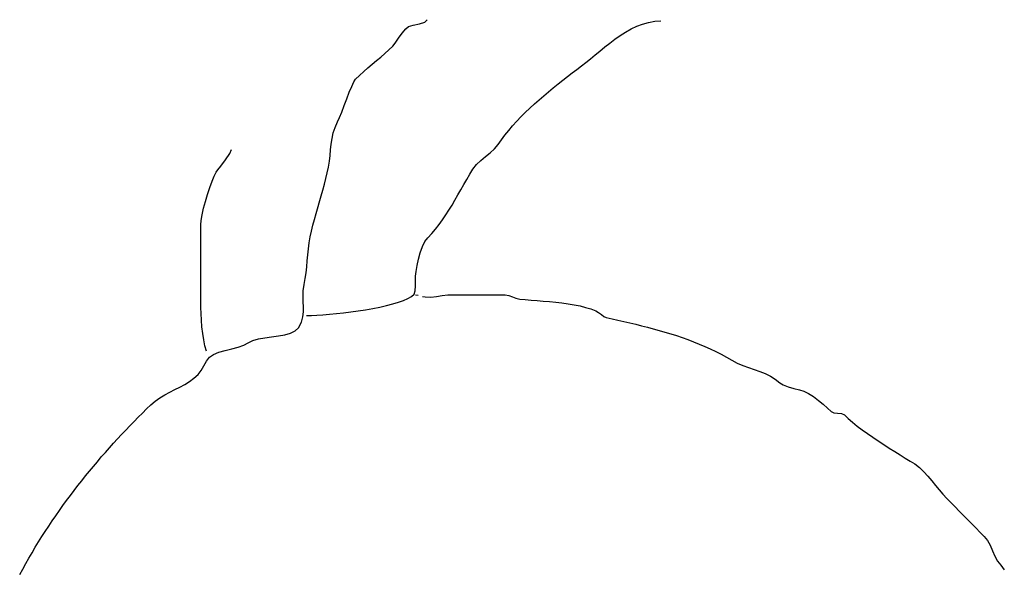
# Model space of a CAD drawing. Extents: x 0.04 to 3.37, y 0.04 to 5.73.
# Tile 5 of 5: x 0.21 to 2.6, y 4.39 to 5.73. Entities that reach past the tile are written whole.
import ezdxf

# ---------------------------------------------------------------- set-up
doc = ezdxf.new("R2010")
doc.units = 0

msp = doc.modelspace()

# ---------------------------------------------------------------- linework, layer by layer
at = {"color": 7, "linetype": 'CONTINUOUS'}
for p, q in [((1.16125, 5.71435), (1.17625, 5.7178)), ((1.17625, 5.7178), (1.1894, 5.72215)), ((1.1894, 5.72215), (1.195, 5.728)), ((1.7044, 5.71205), (1.71855, 5.71745)), ((1.71855, 5.71745), (1.733, 5.72155)), ((1.733, 5.72155), (1.7478, 5.7241)), ((1.7478, 5.7241), (1.763, 5.725)), ((1.12595, 5.68285), (1.13485, 5.6952)), ((1.13485, 5.6952), (1.14325, 5.70565)), ((1.14325, 5.70565), (1.15, 5.71125)), ((1.15, 5.71125), (1.16125, 5.71435)), ((1.66405, 5.6897), (1.6772, 5.698)), ((1.6772, 5.698), (1.69065, 5.7055)), ((1.69065, 5.7055), (1.7044, 5.71205)), ((1.11145, 5.66355), (1.11775, 5.67135)), ((1.11775, 5.67135), (1.12595, 5.68285)), ((1.62655, 5.66175), (1.63875, 5.6714)), ((1.63875, 5.6714), (1.65125, 5.68075)), ((1.65125, 5.68075), (1.66405, 5.6897)), ((1.0826, 5.6373), (1.09265, 5.64605)), ((1.09265, 5.64605), (1.1023, 5.6548)), ((1.1023, 5.6548), (1.11145, 5.66355)), ((1.6031, 5.64235), (1.6147, 5.652)), ((1.6147, 5.652), (1.62655, 5.66175)), ((1.06175, 5.61975), (1.07225, 5.62855)), ((1.07225, 5.62855), (1.0826, 5.6373)), ((1.57, 5.6157), (1.58075, 5.62405)), ((1.58075, 5.62405), (1.5918, 5.633)), ((1.5918, 5.633), (1.6031, 5.64235)), ((1.031, 5.5928), (1.041, 5.60185)), ((1.041, 5.60185), (1.0513, 5.61085)), ((1.0513, 5.61085), (1.06175, 5.61975)), ((1.53625, 5.5901), (1.54765, 5.59885)), ((1.54765, 5.59885), (1.5589, 5.6074)), ((1.5589, 5.6074), (1.57, 5.6157)), ((1.0119, 5.56615), (1.0171, 5.5771)), ((1.0171, 5.5771), (1.02145, 5.58355)), ((1.02145, 5.58355), (1.031, 5.5928)), ((1.5131, 5.57205), (1.5247, 5.5812)), ((1.5247, 5.5812), (1.53625, 5.5901)), ((1, 5.53605), (1.0061, 5.55205)), ((1.0061, 5.55205), (1.0119, 5.56615)), ((1.4783, 5.5435), (1.48985, 5.5532)), ((1.48985, 5.5532), (1.50145, 5.5627)), ((1.50145, 5.5627), (1.5131, 5.57205)), ((0.9938, 5.5196), (1, 5.53605)), ((1.4556, 5.5235), (1.46685, 5.5336)), ((1.46685, 5.5336), (1.4783, 5.5435)), ((0.9823, 5.49025), (0.9878, 5.50385)), ((0.9878, 5.50385), (0.9938, 5.5196)), ((1.423, 5.4922), (1.4336, 5.5028)), ((1.4336, 5.5028), (1.44445, 5.51325)), ((1.44445, 5.51325), (1.4556, 5.5235)), ((0.97135, 5.46655), (0.9775, 5.48)), ((0.9775, 5.48), (0.9823, 5.49025)), ((1.40275, 5.47045), (1.4127, 5.4814)), ((1.4127, 5.4814), (1.423, 5.4922)), ((0.967, 5.453), (0.97135, 5.46655)), ((1.38415, 5.44805), (1.39325, 5.45935)), ((1.39325, 5.45935), (1.40275, 5.47045)), ((0.96215, 5.4258), (0.9641, 5.43945)), ((0.9641, 5.43945), (0.967, 5.453)), ((1.3675, 5.425), (1.37555, 5.4366)), ((1.37555, 5.4366), (1.38415, 5.44805)), ((0.71555, 5.4028), (0.72, 5.413)), ((0.9594, 5.3982), (0.9607, 5.41205)), ((0.9607, 5.41205), (0.96215, 5.4258)), ((1.34825, 5.4048), (1.35875, 5.4144)), ((1.35875, 5.4144), (1.3675, 5.425)), ((0.6941, 5.3726), (0.70535, 5.38755)), ((0.70535, 5.38755), (0.71555, 5.4028)), ((0.95535, 5.37), (0.95775, 5.3842)), ((0.95775, 5.3842), (0.9594, 5.3982)), ((1.31485, 5.37635), (1.3254, 5.38635)), ((1.3254, 5.38635), (1.33685, 5.39565)), ((1.33685, 5.39565), (1.34825, 5.4048)), ((0.6779, 5.34835), (0.6826, 5.35795)), ((0.6826, 5.35795), (0.68645, 5.36355)), ((0.68645, 5.36355), (0.6941, 5.3726)), ((0.95235, 5.35625), (0.95535, 5.37)), ((1.2985, 5.3526), (1.30605, 5.365)), ((1.30605, 5.365), (1.31485, 5.37635)), ((0.6671, 5.3205), (0.67265, 5.3356)), ((0.67265, 5.3356), (0.6779, 5.34835)), ((0.9454, 5.32835), (0.94905, 5.3424)), ((0.94905, 5.3424), (0.95235, 5.35625)), ((1.284, 5.32765), (1.29115, 5.34015)), ((1.29115, 5.34015), (1.2985, 5.3526)), ((0.6616, 5.304), (0.6671, 5.3205)), ((0.93755, 5.30005), (0.94155, 5.31425)), ((0.94155, 5.31425), (0.9454, 5.32835)), ((1.26985, 5.30265), (1.2769, 5.3151)), ((1.2769, 5.3151), (1.284, 5.32765)), ((0.65185, 5.2701), (0.6564, 5.2869)), ((0.6564, 5.2869), (0.6616, 5.304)), ((0.92525, 5.2573), (0.93755, 5.30005)), ((1.25555, 5.27795), (1.26275, 5.29025)), ((1.26275, 5.29025), (1.26985, 5.30265)), ((0.64825, 5.25445), (0.65185, 5.2701)), ((1.24055, 5.2539), (1.24815, 5.26585)), ((1.24815, 5.26585), (1.25555, 5.27795)), ((0.645, 5.23), (0.64585, 5.2408)), ((0.64585, 5.2408), (0.64825, 5.25445)), ((0.91755, 5.229), (0.9213, 5.2431)), ((0.9213, 5.2431), (0.92525, 5.2573)), ((1.2243, 5.2308), (1.2326, 5.24225)), ((1.2326, 5.24225), (1.24055, 5.2539)), ((0.645, 5.055), (0.645, 5.23)), ((0.911, 5.2008), (0.914, 5.215)), ((0.914, 5.215), (0.91755, 5.229)), ((1.2063, 5.20895), (1.21555, 5.2197)), ((1.21555, 5.2197), (1.2243, 5.2308)), ((0.90865, 5.18645), (0.911, 5.2008)), ((1.18965, 5.1894), (1.19645, 5.19855)), ((1.19645, 5.19855), (1.2063, 5.20895)), ((0.9054, 5.15745), (0.90685, 5.17195)), ((0.90685, 5.17195), (0.90865, 5.18645)), ((1.1785, 5.1624), (1.18365, 5.177)), ((1.18365, 5.177), (1.18965, 5.1894)), ((0.90265, 5.1283), (0.90405, 5.1429)), ((0.90405, 5.1429), (0.9054, 5.15745)), ((1.17075, 5.13125), (1.17415, 5.1468)), ((1.17415, 5.1468), (1.1785, 5.1624)), ((0.901, 5.1138), (0.90265, 5.1283)), ((1.1683, 5.11695), (1.17075, 5.13125)), ((0.89625, 5.085), (0.89895, 5.09935)), ((0.89895, 5.09935), (0.901, 5.1138)), ((1.16675, 5.09545), (1.1668, 5.105)), ((1.167, 5.08215), (1.16675, 5.09545)), ((1.1668, 5.105), (1.1683, 5.11695)), ((0.894, 5.0698), (0.89625, 5.085)), ((1.16635, 5.0694), (1.167, 5.08215)), ((0.64505, 5.043), (0.645, 5.055)), ((0.8936, 5.056), (0.894, 5.0698)), ((0.89415, 5.0432), (0.8936, 5.056)), ((1.12535, 5.0421), (1.13775, 5.0466)), ((1.13775, 5.0466), (1.1484, 5.0513)), ((1.1484, 5.0513), (1.1571, 5.05625)), ((1.1571, 5.05625), (1.16355, 5.06145)), ((1.16355, 5.06145), (1.16635, 5.0694)), ((1.167, 5.06), (1.17345, 5.0594)), ((1.1842, 5.05635), (1.19, 5.055)), ((1.19, 5.055), (1.20435, 5.0544)), ((1.20435, 5.0544), (1.2182, 5.0563)), ((1.2182, 5.0563), (1.23175, 5.05875)), ((1.23175, 5.05875), (1.245, 5.06)), ((1.245, 5.06), (1.385, 5.06)), ((1.385, 5.06), (1.39395, 5.05855)), ((1.39395, 5.05855), (1.40245, 5.0553)), ((1.40245, 5.0553), (1.41095, 5.05185)), ((1.41095, 5.05185), (1.42, 5.0497)), ((1.42, 5.0497), (1.43345, 5.0485)), ((1.43345, 5.0485), (1.4475, 5.0474)), ((1.4475, 5.0474), (1.46205, 5.04625)), ((0.64535, 5.0293), (0.64505, 5.043)), ((0.6459, 5.0144), (0.64535, 5.0293)), ((0.8949, 5.03095), (0.89415, 5.0432)), ((0.8949, 5.0189), (0.8949, 5.03095)), ((1.02785, 5.021), (1.0457, 5.0238)), ((1.0457, 5.0238), (1.0632, 5.0269)), ((1.0632, 5.0269), (1.08015, 5.0303)), ((1.08015, 5.0303), (1.09635, 5.03395)), ((1.09635, 5.03395), (1.1115, 5.0379)), ((1.1115, 5.0379), (1.12535, 5.0421)), ((1.46205, 5.04625), (1.47695, 5.045)), ((1.47695, 5.045), (1.4921, 5.04365)), ((1.4921, 5.04365), (1.50735, 5.04215)), ((1.50735, 5.04215), (1.52255, 5.04035)), ((1.52255, 5.04035), (1.53755, 5.0383)), ((1.53755, 5.0383), (1.5522, 5.03585)), ((1.5522, 5.03585), (1.56645, 5.033)), ((1.56645, 5.033), (1.58005, 5.02965)), ((1.58005, 5.02965), (1.59295, 5.02575)), ((1.59295, 5.02575), (1.605, 5.02125)), ((0.6468, 4.99865), (0.6459, 5.0144)), ((0.88955, 4.99385), (0.89345, 5.0067)), ((0.89345, 5.0067), (0.8949, 5.0189)), ((0.902, 5.01), (0.9139, 5.0102)), ((0.9139, 5.0102), (0.92735, 5.0107)), ((0.92735, 5.0107), (0.94215, 5.0116)), ((0.94215, 5.0116), (0.95805, 5.01285)), ((0.95805, 5.01285), (0.9748, 5.0144)), ((0.9748, 5.0144), (0.9922, 5.01625)), ((0.9922, 5.01625), (1.00995, 5.01845)), ((1.00995, 5.01845), (1.02785, 5.021)), ((1.605, 5.02125), (1.6116, 5.0174)), ((1.6116, 5.0174), (1.6183, 5.01225)), ((1.6183, 5.01225), (1.6246, 5.0075)), ((1.6246, 5.0075), (1.63, 5.00485)), ((1.63, 5.00485), (1.64435, 5.0017)), ((1.64435, 5.0017), (1.6587, 4.9985)), ((0.6481, 4.98255), (0.6468, 4.99865)), ((0.64995, 4.9665), (0.6481, 4.98255)), ((0.8748, 4.97225), (0.8825, 4.98)), ((0.8825, 4.98), (0.88955, 4.99385)), ((1.6587, 4.9985), (1.673, 4.99525)), ((1.673, 4.99525), (1.68735, 4.99195)), ((1.68735, 4.99195), (1.70165, 4.98855)), ((1.70165, 4.98855), (1.71595, 4.98505)), ((1.71595, 4.98505), (1.7302, 4.98145)), ((1.7302, 4.98145), (1.74445, 4.9777)), ((1.74445, 4.9777), (1.7586, 4.9738)), ((0.6524, 4.951), (0.64995, 4.9665)), ((0.6555, 4.93645), (0.6524, 4.951)), ((0.77155, 4.9492), (0.7852, 4.9531)), ((0.7852, 4.9531), (0.80075, 4.95585)), ((0.80075, 4.95585), (0.81725, 4.95805)), ((0.81725, 4.95805), (0.8338, 4.9602)), ((0.8338, 4.9602), (0.84955, 4.9629)), ((0.84955, 4.9629), (0.8635, 4.96675)), ((0.8635, 4.96675), (0.8748, 4.97225)), ((1.7586, 4.9738), (1.7727, 4.9697)), ((1.7727, 4.9697), (1.7868, 4.96545)), ((1.7868, 4.96545), (1.80075, 4.96095)), ((1.80075, 4.96095), (1.81465, 4.95625)), ((1.81465, 4.95625), (1.8285, 4.9513)), ((1.8285, 4.9513), (1.8422, 4.94615)), ((0.65935, 4.9233), (0.6555, 4.93645)), ((0.70435, 4.92495), (0.72035, 4.92895)), ((0.72035, 4.92895), (0.73595, 4.933)), ((0.73595, 4.933), (0.7498, 4.93775)), ((0.7498, 4.93775), (0.7607, 4.94355)), ((0.7607, 4.94355), (0.77155, 4.9492)), ((1.8422, 4.94615), (1.85585, 4.94065)), ((1.85585, 4.94065), (1.86935, 4.9349)), ((1.86935, 4.9349), (1.88275, 4.92885)), ((1.88275, 4.92885), (1.896, 4.92245)), ((0.6594, 4.8993), (0.66645, 4.90855)), ((0.66645, 4.90855), (0.67615, 4.9153)), ((0.67615, 4.9153), (0.6892, 4.9206)), ((0.6892, 4.9206), (0.70435, 4.92495)), ((1.896, 4.92245), (1.90915, 4.9157)), ((1.90915, 4.9157), (1.92215, 4.9086)), ((1.92215, 4.9086), (1.935, 4.90115)), ((0.6461, 4.8762), (0.65285, 4.88785)), ((0.65285, 4.88785), (0.6594, 4.8993)), ((1.935, 4.90115), (1.94805, 4.8942)), ((1.94805, 4.8942), (1.96165, 4.88845)), ((1.96165, 4.88845), (1.97555, 4.8834)), ((1.97555, 4.8834), (1.9895, 4.87865)), ((0.61765, 4.84965), (0.6285, 4.8575)), ((0.6285, 4.8575), (0.63855, 4.86645)), ((0.63855, 4.86645), (0.6461, 4.8762)), ((1.9895, 4.87865), (2.00325, 4.8739)), ((2.00325, 4.8739), (2.01655, 4.8687)), ((2.01655, 4.8687), (2.02915, 4.86265)), ((2.02915, 4.86265), (2.0409, 4.85535)), ((2.0409, 4.85535), (2.05145, 4.84645)), ((0.5821, 4.83), (0.59425, 4.8362)), ((0.59425, 4.8362), (0.6062, 4.84265)), ((0.6062, 4.84265), (0.61765, 4.84965)), ((2.05145, 4.84645), (2.0598, 4.8412)), ((2.0598, 4.8412), (2.07215, 4.83665)), ((2.07215, 4.83665), (2.0862, 4.83265)), ((2.0862, 4.83265), (2.0996, 4.82915)), ((0.53465, 4.80215), (0.54595, 4.81015)), ((0.54595, 4.81015), (0.55775, 4.81725)), ((0.55775, 4.81725), (0.5699, 4.8238)), ((0.5699, 4.8238), (0.5821, 4.83)), ((2.0996, 4.82915), (2.11, 4.826)), ((2.11, 4.826), (2.1217, 4.8205)), ((2.1217, 4.8205), (2.1339, 4.81285)), ((2.1339, 4.81285), (2.146, 4.8038)), ((0.51375, 4.7831), (0.524, 4.793)), ((0.524, 4.793), (0.53465, 4.80215)), ((2.146, 4.8038), (2.1575, 4.7942)), ((2.1575, 4.7942), (2.1678, 4.7848)), ((2.1678, 4.7848), (2.17645, 4.77645)), ((0.48325, 4.7527), (0.4934, 4.76295)), ((0.4934, 4.76295), (0.50355, 4.7731)), ((0.50355, 4.7731), (0.51375, 4.7831)), ((2.17645, 4.77645), (2.18305, 4.7736)), ((2.18305, 4.7736), (2.19225, 4.77275)), ((2.19225, 4.77275), (2.20155, 4.7718)), ((2.20155, 4.7718), (2.20855, 4.76855)), ((2.20855, 4.76855), (2.218, 4.7596)), ((2.218, 4.7596), (2.22845, 4.75055)), ((0.46305, 4.73185), (0.47315, 4.74235)), ((0.47315, 4.74235), (0.48325, 4.7527)), ((2.22845, 4.75055), (2.2398, 4.74145)), ((2.2398, 4.74145), (2.2518, 4.7323)), ((0.44305, 4.71045), (0.45305, 4.7212)), ((0.45305, 4.7212), (0.46305, 4.73185)), ((2.2518, 4.7323), (2.2644, 4.7232)), ((2.2644, 4.7232), (2.27745, 4.71415)), ((2.27745, 4.71415), (2.29075, 4.70525)), ((0.41345, 4.67755), (0.42325, 4.68865)), ((0.42325, 4.68865), (0.43315, 4.6996)), ((0.43315, 4.6996), (0.44305, 4.71045)), ((2.29075, 4.70525), (2.3042, 4.69645)), ((2.3042, 4.69645), (2.31765, 4.6879)), ((2.31765, 4.6879), (2.33095, 4.67955)), ((0.394, 4.655), (0.4037, 4.66635)), ((0.4037, 4.66635), (0.41345, 4.67755)), ((2.33095, 4.67955), (2.3439, 4.6715)), ((2.3439, 4.6715), (2.3565, 4.66375)), ((0.3749, 4.63205), (0.3844, 4.6436)), ((0.3844, 4.6436), (0.394, 4.655)), ((2.3565, 4.66375), (2.36845, 4.65635)), ((2.36845, 4.65635), (2.3797, 4.64935)), ((2.3797, 4.64935), (2.3914, 4.64075)), ((2.3914, 4.64075), (2.4019, 4.63065)), ((0.35605, 4.6087), (0.3654, 4.62045)), ((0.3654, 4.62045), (0.3749, 4.63205)), ((2.4019, 4.63065), (2.41155, 4.61965)), ((2.41155, 4.61965), (2.4207, 4.60825)), ((0.33755, 4.5849), (0.34675, 4.59685)), ((0.34675, 4.59685), (0.35605, 4.6087)), ((2.4207, 4.60825), (2.42965, 4.59695)), ((2.42965, 4.59695), (2.43875, 4.58625)), ((0.3194, 4.5607), (0.32845, 4.57285)), ((0.32845, 4.57285), (0.33755, 4.5849)), ((2.43875, 4.58625), (2.44805, 4.5761)), ((2.44805, 4.5761), (2.45765, 4.56585)), ((0.3017, 4.5361), (0.3105, 4.54845)), ((0.3105, 4.54845), (0.3194, 4.5607)), ((2.45765, 4.56585), (2.4675, 4.55555)), ((2.4675, 4.55555), (2.4775, 4.54515)), ((2.4775, 4.54515), (2.48765, 4.53475)), ((0.2844, 4.51115), (0.293, 4.52365)), ((0.293, 4.52365), (0.3017, 4.5361)), ((2.48765, 4.53475), (2.4979, 4.52435)), ((2.4979, 4.52435), (2.50815, 4.514)), ((0.26755, 4.4858), (0.2759, 4.4985)), ((0.2759, 4.4985), (0.2844, 4.51115)), ((2.50815, 4.514), (2.5184, 4.5037)), ((2.5184, 4.5037), (2.54855, 4.47355)), ((0.2512, 4.4601), (0.2593, 4.473)), ((0.2593, 4.473), (0.26755, 4.4858)), ((2.54855, 4.47355), (2.55605, 4.46385)), ((0.24325, 4.4471), (0.2512, 4.4601)), ((2.55605, 4.46385), (2.5624, 4.45195)), ((2.5624, 4.45195), (2.5682, 4.4389)), ((0.22765, 4.4209), (0.2354, 4.43405)), ((0.2354, 4.43405), (0.24325, 4.4471)), ((2.5682, 4.4389), (2.5741, 4.4258)), ((2.5741, 4.4258), (2.5807, 4.4137)), ((0.21265, 4.3944), (0.2201, 4.4077)), ((0.2201, 4.4077), (0.22765, 4.4209)), ((2.5807, 4.4137), (2.58855, 4.40355)), ((2.58855, 4.40355), (2.5971, 4.3925)), ((0.2054, 4.381), (0.21265, 4.3944))]:
    msp.add_line(p, q, dxfattribs=at)

doc.saveas('drawing.dxf')
